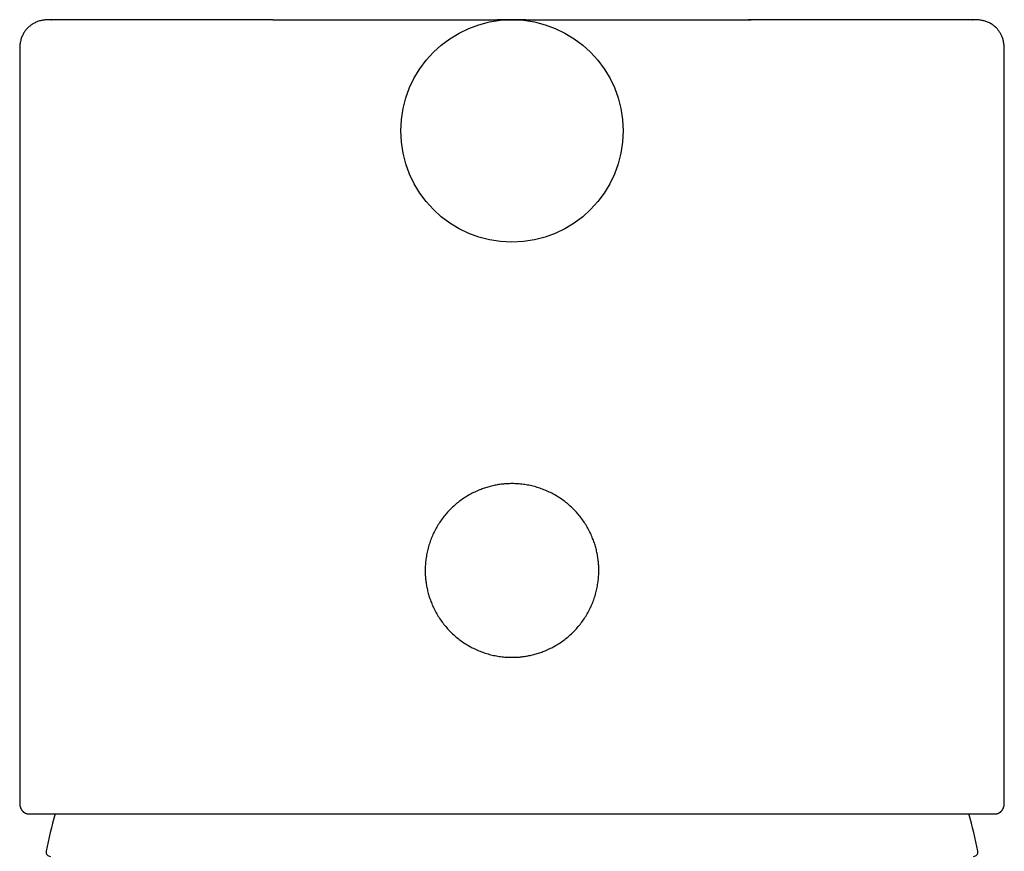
# Model space of a CAD drawing. Header units: millimetres. Extents: x 8 to 539, y 12 to 489.
# Tile 12 of 13: x 260 to 307, y 449 to 489. Entities that reach past the tile are written whole.
import ezdxf

# ---------------------------------------------------------------- set-up
doc = ezdxf.new("R2010")
doc.units = ezdxf.units.MM

msp = doc.modelspace()

# ---------------------------------------------------------------- linework, layer by layer
at = {"color": 7, "linetype": 'Continuous', "lineweight": 30}
for p, q in [((272.201, 488.739), (282.794, 488.739)), ((284.154, 488.739), (294.799, 488.739)), ((282.165, 488.569), (282.165, 488.569)), ((284.835, 488.569), (284.835, 488.569)), ((280.431, 487.751), (280.432, 487.751)), ((286.568, 487.752), (286.569, 487.751)), ((260.25, 487.239), (260.25, 451.771)), ((306.75, 451.77), (306.75, 487.239)), ((260.25, 451.771), (260.25, 451.771)), ((306.75, 451.77), (306.75, 451.769)), ((260.705, 451.239), (260.696, 451.239)), ((306.295, 451.239), (306.304, 451.239))]:
    msp.add_line(p, q, dxfattribs=at)
msp.add_circle((283.5, 483.491), 5.25, dxfattribs=at)
for centre, radius, start, end in [((283.5, 445.239), 22.401, 164.4631, 169.095), ((283.5, 445.239), 22.401, 10.905, 15.5369), ((261.7, 449.439), 0.2, 169.095, 270), ((305.3, 449.439), 0.2, 270, 10.905)]:
    msp.add_arc(centre, radius, start, end, dxfattribs=at)
for points, knots in [([(261.76, 488.739), (261.757, 488.739), (261.75, 488.739), (261.742, 488.739), (261.734, 488.739), (261.726, 488.739), (261.72, 488.739), (261.714, 488.739), (261.708, 488.739), (261.703, 488.739), (261.699, 488.739), (261.695, 488.739), (261.692, 488.739), (261.689, 488.739), (261.688, 488.739), (261.687, 488.739), (261.686, 488.739), (261.685, 488.739), (261.684, 488.739), (261.682, 488.739), (261.679, 488.739), (261.674, 488.739), (261.664, 488.739), (261.647, 488.739), (261.616, 488.738), (261.559, 488.737), (261.484, 488.733), (261.398, 488.724), (261.313, 488.711), (261.226, 488.693), (261.14, 488.668), (261.056, 488.638), (260.974, 488.602), (260.906, 488.566), (260.849, 488.531), (260.801, 488.5), (260.752, 488.463), (260.704, 488.424), (260.657, 488.382), (260.612, 488.337), (260.566, 488.287), (260.521, 488.231), (260.476, 488.168), (260.433, 488.1), (260.393, 488.026), (260.356, 487.945), (260.324, 487.859), (260.297, 487.767), (260.276, 487.67), (260.262, 487.568), (260.253, 487.462), (260.25, 487.352), (260.25, 487.277), (260.25, 487.239)], [0, 0, 0, 0, 0.0309219, 0.0593347, 0.0852342, 0.1086167, 0.1294792, 0.1478191, 0.1636346, 0.1769246, 0.1876898, 0.1959332, 0.2016652, 0.2035997, 0.2049293, 0.2053806, 0.2057091, 0.2058404, 0.2064487, 0.2069277, 0.2077863, 0.2093301, 0.2121204, 0.2172105, 0.2266394, 0.2437551, 0.2742751, 0.3021399, 0.3308876, 0.3607864, 0.3908948, 0.420902, 0.4508019, 0.480575, 0.4991072, 0.517627, 0.5377833, 0.5603283, 0.5800803, 0.6013447, 0.6241014, 0.648321, 0.6739654, 0.7009886, 0.7293399, 0.7589679, 0.7898264, 0.8218801, 0.8551094, 0.8895125, 0.9251038, 0.9619135, 1, 1, 1, 1]), ([(272.201, 488.739), (272.093, 488.739), (271.878, 488.739), (271.558, 488.739), (271.243, 488.739), (270.932, 488.739), (270.625, 488.739), (270.328, 488.739), (270.041, 488.739), (269.763, 488.739), (269.489, 488.739), (269.221, 488.739), (268.936, 488.739), (268.634, 488.739), (268.314, 488.739), (268.001, 488.739), (267.694, 488.739), (267.394, 488.739), (267.1, 488.739), (266.841, 488.739), (266.615, 488.739), (266.42, 488.739), (266.23, 488.739), (266.043, 488.739), (265.859, 488.739), (265.68, 488.739), (265.482, 488.739), (265.268, 488.739), (265.039, 488.739), (264.818, 488.739), (264.602, 488.739), (264.392, 488.739), (264.189, 488.739), (263.994, 488.739), (263.806, 488.739), (263.625, 488.739), (263.453, 488.739), (263.303, 488.739), (263.173, 488.739), (263.062, 488.739), (262.956, 488.739), (262.854, 488.739), (262.756, 488.739), (262.663, 488.739), (262.564, 488.739), (262.46, 488.739), (262.354, 488.739), (262.256, 488.739), (262.167, 488.739), (262.085, 488.739), (262.012, 488.739), (261.948, 488.739), (261.892, 488.739), (261.846, 488.739), (261.808, 488.739), (261.781, 488.739), (261.762, 488.739), (261.752, 488.739), (261.748, 488.739), (261.75, 488.739), (261.757, 488.739), (261.76, 488.739)], [0, 0, 0, 0, 0.01659, 0.033149, 0.049681, 0.066191, 0.082685, 0.099168, 0.114702, 0.130235, 0.14577, 0.161219, 0.176331, 0.195594, 0.214848, 0.234104, 0.253368, 0.272648, 0.291953, 0.31129, 0.32487, 0.338429, 0.351971, 0.365498, 0.379014, 0.39252, 0.406019, 0.424576, 0.443133, 0.461697, 0.480236, 0.49914, 0.518038, 0.536938, 0.555847, 0.574773, 0.593724, 0.612706, 0.626595, 0.640457, 0.654294, 0.66811, 0.681907, 0.695689, 0.709457, 0.728374, 0.747279, 0.766181, 0.785088, 0.804392, 0.823717, 0.843071, 0.862462, 0.881898, 0.901386, 0.920934, 0.937437, 0.953947, 0.970471, 0.987013, 1, 1, 1, 1]), ([(284.154, 488.739), (284.154, 488.739), (284.156, 488.739), (284.151, 488.739), (284.147, 488.739), (284.141, 488.739), (284.135, 488.739), (284.127, 488.739), (284.118, 488.739), (284.108, 488.739), (284.098, 488.739), (284.087, 488.739), (284.077, 488.739), (284.067, 488.739), (284.06, 488.739), (284.054, 488.739), (284.05, 488.739), (284.045, 488.739), (284.039, 488.739), (284.031, 488.739), (284.023, 488.739), (284.013, 488.739), (284.003, 488.739), (283.993, 488.739), (283.982, 488.739), (283.971, 488.739), (283.96, 488.739), (283.95, 488.739), (283.941, 488.739), (283.931, 488.739), (283.922, 488.739), (283.913, 488.74), (283.904, 488.74), (283.894, 488.74), (283.885, 488.74), (283.876, 488.74), (283.867, 488.74), (283.859, 488.74), (283.85, 488.74), (283.843, 488.74), (283.836, 488.74), (283.827, 488.74), (283.818, 488.74), (283.808, 488.74), (283.8, 488.74), (283.793, 488.74), (283.787, 488.74), (283.781, 488.74), (283.775, 488.74), (283.769, 488.74), (283.764, 488.74), (283.758, 488.74), (283.753, 488.74), (283.747, 488.74), (283.741, 488.74), (283.735, 488.74), (283.727, 488.74), (283.718, 488.74), (283.708, 488.74), (283.698, 488.74), (283.689, 488.74), (283.681, 488.74), (283.672, 488.74), (283.663, 488.74), (283.655, 488.74), (283.647, 488.74), (283.64, 488.74), (283.633, 488.741), (283.627, 488.741), (283.621, 488.741), (283.616, 488.741), (283.611, 488.741), (283.608, 488.741), (283.605, 488.741), (283.602, 488.741), (283.598, 488.741), (283.595, 488.741), (283.591, 488.741), (283.588, 488.741), (283.584, 488.741), (283.581, 488.741), (283.577, 488.741), (283.572, 488.741), (283.565, 488.741), (283.558, 488.741), (283.553, 488.741), (283.551, 488.741), (283.549, 488.741), (283.546, 488.741), (283.542, 488.741), (283.537, 488.741), (283.531, 488.741), (283.525, 488.741), (283.52, 488.741), (283.516, 488.741), (283.511, 488.741), (283.508, 488.741), (283.504, 488.741), (283.5, 488.741), (283.496, 488.741), (283.493, 488.741), (283.491, 488.741), (283.49, 488.741), (283.489, 488.741), (283.488, 488.741), (283.487, 488.741), (283.485, 488.741), (283.483, 488.741), (283.48, 488.741), (283.478, 488.741), (283.475, 488.741), (283.472, 488.741), (283.47, 488.741), (283.468, 488.741), (283.465, 488.741), (283.463, 488.741), (283.461, 488.741), (283.457, 488.741), (283.453, 488.741), (283.449, 488.741), (283.446, 488.741), (283.442, 488.741), (283.439, 488.741), (283.437, 488.741), (283.434, 488.741), (283.432, 488.741), (283.43, 488.741), (283.427, 488.741), (283.425, 488.741), (283.422, 488.741), (283.419, 488.741), (283.415, 488.741), (283.411, 488.741), (283.407, 488.741), (283.403, 488.741), (283.398, 488.741), (283.391, 488.741), (283.381, 488.741), (283.371, 488.741), (283.359, 488.74), (283.347, 488.74), (283.334, 488.74), (283.322, 488.74), (283.31, 488.74), (283.297, 488.74), (283.286, 488.74), (283.276, 488.74), (283.267, 488.74), (283.258, 488.74), (283.248, 488.74), (283.238, 488.74), (283.214, 488.74), (283.19, 488.74), (283.166, 488.74), (283.158, 488.74), (283.15, 488.74), (283.142, 488.74), (283.134, 488.74), (283.126, 488.74), (283.119, 488.74), (283.112, 488.74), (283.106, 488.74), (283.1, 488.74), (283.095, 488.74), (283.089, 488.74), (283.076, 488.739), (283.065, 488.739), (283.053, 488.739), (283.049, 488.739), (283.044, 488.739), (283.039, 488.739), (283.034, 488.739), (283.027, 488.739), (283.02, 488.739), (283.013, 488.739), (283.005, 488.739), (282.997, 488.739), (282.989, 488.739), (282.98, 488.739), (282.97, 488.739), (282.96, 488.739), (282.949, 488.739), (282.937, 488.739), (282.926, 488.739), (282.914, 488.739), (282.902, 488.739), (282.891, 488.739), (282.879, 488.739), (282.868, 488.739), (282.856, 488.739), (282.845, 488.739), (282.835, 488.739), (282.824, 488.739), (282.814, 488.739), (282.804, 488.739), (282.797, 488.739), (282.794, 488.739)], [0, 0, 0, 0, 0.0003476, 0.0052938, 0.0104502, 0.0158278, 0.0208215, 0.0260013, 0.0313717, 0.0369373, 0.0426686, 0.0482577, 0.0542513, 0.0599532, 0.0653531, 0.06839, 0.0713869, 0.0745378, 0.0778559, 0.0820267, 0.0864406, 0.0911009, 0.0960078, 0.1008999, 0.1056031, 0.1113092, 0.1166943, 0.1217512, 0.1265525, 0.1313831, 0.136269, 0.1409256, 0.14563, 0.1503941, 0.1553582, 0.1605619, 0.1650816, 0.169636, 0.1740053, 0.1781844, 0.1821717, 0.1860036, 0.1918427, 0.1974582, 0.20285, 0.2063596, 0.2098833, 0.2134204, 0.2169704, 0.2205329, 0.2242735, 0.2274489, 0.2308313, 0.2344197, 0.2382128, 0.2422091, 0.2463341, 0.2535041, 0.2603939, 0.267003, 0.2733676, 0.2795765, 0.2856331, 0.2935052, 0.3011031, 0.3084272, 0.3155209, 0.3224659, 0.3292631, 0.3359117, 0.3424112, 0.3464926, 0.3505129, 0.3545508, 0.3588307, 0.3633587, 0.3681258, 0.3731222, 0.3788706, 0.3848687, 0.3911007, 0.3975387, 0.4040059, 0.420031, 0.4358097, 0.4393148, 0.4428062, 0.4461454, 0.4492084, 0.4520035, 0.4545385, 0.4568204, 0.4585697, 0.4601, 0.4614104, 0.4625037, 0.4633822, 0.4640482, 0.4647728, 0.4652498, 0.4654023, 0.4654604, 0.4655093, 0.4655533, 0.4655981, 0.4656489, 0.4657095, 0.4658684, 0.4660842, 0.4666984, 0.4672479, 0.4679443, 0.4689508, 0.4700831, 0.4714654, 0.473101, 0.4749937, 0.4771266, 0.4815397, 0.4861752, 0.49051, 0.4950374, 0.4997649, 0.5047003, 0.5099591, 0.5154225, 0.5208463, 0.5261666, 0.5313748, 0.5364625, 0.5414216, 0.5481325, 0.5545538, 0.560665, 0.5664473, 0.571885, 0.5823283, 0.5928505, 0.6048796, 0.616958, 0.6289093, 0.640565, 0.6494919, 0.6581981, 0.6668317, 0.675525, 0.6813325, 0.6872785, 0.6934411, 0.6998192, 0.7063312, 0.7128484, 0.7435739, 0.7479625, 0.7523514, 0.7567399, 0.761127, 0.7654978, 0.7696784, 0.7736172, 0.7770162, 0.7802133, 0.7832216, 0.7861884, 0.7891561, 0.7921243, 0.8065455, 0.8088153, 0.8112591, 0.8139561, 0.816904, 0.8201002, 0.8239573, 0.8281157, 0.8325703, 0.8373157, 0.8423453, 0.8476523, 0.8532291, 0.8590673, 0.8660326, 0.873312, 0.8808904, 0.8887519, 0.8968803, 0.9051075, 0.9135612, 0.9222272, 0.9310929, 0.9403348, 0.949767, 0.9593877, 0.9692019, 0.9792232, 0.9894764, 1, 1, 1, 1]), ([(294.808, 488.739), (294.784, 488.739), (294.735, 488.739), (294.685, 488.739), (294.66, 488.739)], [0, 0, 0, 0, 0.500117, 1, 1, 1, 1]), ([(305.239, 488.739), (305.242, 488.739), (305.248, 488.739), (305.251, 488.739), (305.249, 488.739), (305.239, 488.739), (305.222, 488.739), (305.201, 488.739), (305.177, 488.739), (305.148, 488.739), (305.115, 488.739), (305.078, 488.739), (305.036, 488.739), (304.983, 488.739), (304.919, 488.739), (304.839, 488.739), (304.75, 488.739), (304.652, 488.739), (304.545, 488.739), (304.428, 488.739), (304.303, 488.739), (304.168, 488.739), (304.025, 488.739), (303.872, 488.739), (303.733, 488.739), (303.609, 488.739), (303.504, 488.739), (303.396, 488.739), (303.285, 488.739), (303.171, 488.739), (303.054, 488.739), (302.934, 488.739), (302.787, 488.739), (302.612, 488.739), (302.405, 488.739), (302.191, 488.739), (301.968, 488.739), (301.737, 488.739), (301.496, 488.739), (301.248, 488.739), (300.993, 488.739), (300.731, 488.739), (300.461, 488.739), (300.199, 488.739), (299.945, 488.739), (299.702, 488.739), (299.454, 488.739), (299.202, 488.739), (298.946, 488.739), (298.69, 488.739), (298.436, 488.739), (298.182, 488.739), (297.924, 488.739), (297.66, 488.739), (297.379, 488.739), (297.082, 488.739), (296.769, 488.739), (296.452, 488.739), (296.131, 488.739), (295.804, 488.739), (295.474, 488.739), (295.139, 488.739), (294.912, 488.739), (294.799, 488.739)], [0, 0, 0, 0, 0.009672, 0.02706, 0.044436, 0.061805, 0.079175, 0.093129, 0.107051, 0.120945, 0.134812, 0.148656, 0.16248, 0.176287, 0.195248, 0.21419, 0.23312, 0.252046, 0.271362, 0.290691, 0.310039, 0.329416, 0.348829, 0.368286, 0.387797, 0.399647, 0.411483, 0.423307, 0.43512, 0.446923, 0.45872, 0.470511, 0.482299, 0.500821, 0.519345, 0.53788, 0.556448, 0.575384, 0.594316, 0.613252, 0.632199, 0.651166, 0.670158, 0.689185, 0.705255, 0.7213, 0.737325, 0.753334, 0.769332, 0.785322, 0.800398, 0.815475, 0.830557, 0.845742, 0.861257, 0.878565, 0.895872, 0.913183, 0.930504, 0.94784, 0.965198, 0.982582, 1, 1, 1, 1]), ([(306.75, 487.239), (306.75, 487.275), (306.75, 487.345), (306.748, 487.447), (306.741, 487.545), (306.729, 487.639), (306.712, 487.728), (306.691, 487.811), (306.665, 487.89), (306.637, 487.962), (306.606, 488.029), (306.57, 488.094), (306.531, 488.157), (306.49, 488.217), (306.448, 488.27), (306.401, 488.324), (306.345, 488.381), (306.279, 488.439), (306.208, 488.494), (306.132, 488.544), (306.052, 488.588), (305.97, 488.627), (305.886, 488.66), (305.803, 488.685), (305.723, 488.704), (305.646, 488.718), (305.571, 488.728), (305.513, 488.733), (305.47, 488.735), (305.443, 488.737), (305.415, 488.738), (305.387, 488.738), (305.365, 488.739), (305.35, 488.739), (305.342, 488.739), (305.337, 488.739), (305.333, 488.739), (305.331, 488.739), (305.328, 488.739), (305.324, 488.739), (305.321, 488.739), (305.316, 488.739), (305.31, 488.739), (305.304, 488.739), (305.297, 488.739), (305.289, 488.739), (305.281, 488.739), (305.272, 488.739), (305.262, 488.739), (305.251, 488.739), (305.244, 488.739), (305.24, 488.739)], [0, 0, 0, 0, 0.034987, 0.068573, 0.100804, 0.131699, 0.161265, 0.189498, 0.21638, 0.241883, 0.265974, 0.288615, 0.31482, 0.338638, 0.360084, 0.380994, 0.409342, 0.438182, 0.467458, 0.497115, 0.527102, 0.557375, 0.586993, 0.615242, 0.642154, 0.667769, 0.692177, 0.716201, 0.725183, 0.734151, 0.743109, 0.752178, 0.761609, 0.766532, 0.768209, 0.769906, 0.771687, 0.772697, 0.774065, 0.777941, 0.783389, 0.790429, 0.802307, 0.81704, 0.834629, 0.855075, 0.878373, 0.90452, 0.933511, 0.96534, 1, 1, 1, 1]), ([(283.5, 458.636), (283.41, 458.638), (283.23, 458.641), (282.963, 458.668), (282.698, 458.712), (282.438, 458.773), (282.181, 458.851), (281.928, 458.946), (281.682, 459.058), (281.446, 459.184), (281.219, 459.325), (281.002, 459.48), (280.795, 459.651), (280.599, 459.835), (280.414, 460.032), (280.244, 460.239), (280.088, 460.456), (279.947, 460.683), (279.821, 460.919), (279.715, 461.153), (279.628, 461.381), (279.558, 461.601), (279.5, 461.823), (279.455, 462.048), (279.423, 462.275), (279.404, 462.505), (279.398, 462.749), (279.406, 463.006), (279.432, 463.273), (279.475, 463.538), (279.536, 463.798), (279.615, 464.056), (279.71, 464.308), (279.821, 464.553), (279.947, 464.79), (280.088, 465.017), (280.244, 465.234), (280.414, 465.441), (280.599, 465.637), (280.795, 465.822), (281.002, 465.992), (281.219, 466.148), (281.446, 466.289), (281.683, 466.415), (281.916, 466.521), (282.145, 466.608), (282.364, 466.679), (282.587, 466.736), (282.811, 466.781), (283.039, 466.813), (283.269, 466.832), (283.513, 466.839), (283.77, 466.831), (284.037, 466.804), (284.302, 466.761), (284.562, 466.7), (284.82, 466.622), (285.072, 466.526), (285.318, 466.415), (285.554, 466.289), (285.781, 466.148), (285.998, 465.992), (286.205, 465.822), (286.401, 465.637), (286.586, 465.441), (286.756, 465.233), (286.912, 465.017), (287.053, 464.79), (287.179, 464.553), (287.285, 464.32), (287.372, 464.091), (287.442, 463.872), (287.5, 463.649), (287.545, 463.424), (287.577, 463.197), (287.596, 462.968), (287.602, 462.723), (287.594, 462.467), (287.568, 462.199), (287.525, 461.935), (287.464, 461.674), (287.385, 461.417), (287.29, 461.165), (287.179, 460.919), (287.053, 460.683), (286.912, 460.456), (286.756, 460.239), (286.586, 460.032), (286.401, 459.835), (286.205, 459.651), (285.998, 459.48), (285.781, 459.325), (285.554, 459.184), (285.317, 459.058), (285.084, 458.952), (284.855, 458.864), (284.636, 458.794), (284.413, 458.736), (284.189, 458.692), (283.961, 458.66), (283.731, 458.64), (283.577, 458.637), (283.5, 458.636)], [0, 0, 0, 0, 0.010481, 0.020876, 0.031231, 0.041589, 0.051998, 0.062501, 0.072985, 0.083384, 0.09374, 0.104098, 0.114504, 0.124999, 0.135514, 0.14593, 0.156291, 0.166643, 0.17703, 0.187497, 0.19652, 0.205463, 0.214355, 0.223225, 0.232104, 0.241019, 0.25, 0.260478, 0.27087, 0.281221, 0.291579, 0.30199, 0.3125, 0.32297, 0.333358, 0.343711, 0.354071, 0.364485, 0.374997, 0.385496, 0.395902, 0.406261, 0.416617, 0.427014, 0.437496, 0.446507, 0.455444, 0.464335, 0.473207, 0.48209, 0.491011, 0.5, 0.510482, 0.520877, 0.531232, 0.54159, 0.551999, 0.562501, 0.572986, 0.583384, 0.59374, 0.604099, 0.614504, 0.625, 0.635514, 0.64593, 0.656291, 0.666643, 0.67703, 0.687497, 0.69652, 0.705463, 0.714355, 0.723225, 0.732104, 0.741019, 0.75, 0.760478, 0.77087, 0.781221, 0.791579, 0.80199, 0.8125, 0.82297, 0.833358, 0.84371, 0.854071, 0.864485, 0.874998, 0.885496, 0.895903, 0.906261, 0.916617, 0.927014, 0.937497, 0.946507, 0.955443, 0.964333, 0.973206, 0.982089, 0.991011, 1, 1, 1, 1]), ([(260.25, 451.771), (260.25, 451.764), (260.25, 451.752), (260.251, 451.736), (260.251, 451.721), (260.252, 451.709), (260.253, 451.698), (260.254, 451.689), (260.254, 451.68), (260.255, 451.672), (260.256, 451.663), (260.257, 451.655), (260.259, 451.647), (260.26, 451.638), (260.262, 451.629), (260.264, 451.618), (260.266, 451.606), (260.269, 451.593), (260.273, 451.58), (260.276, 451.568), (260.28, 451.556), (260.284, 451.546), (260.287, 451.537), (260.289, 451.53), (260.292, 451.523), (260.295, 451.515), (260.3, 451.506), (260.305, 451.493), (260.313, 451.479), (260.321, 451.464), (260.329, 451.451), (260.337, 451.438), (260.345, 451.426), (260.355, 451.412), (260.367, 451.398), (260.381, 451.382), (260.396, 451.366), (260.411, 451.352), (260.424, 451.34), (260.436, 451.331), (260.45, 451.32), (260.466, 451.31), (260.485, 451.298), (260.506, 451.287), (260.528, 451.276), (260.554, 451.266), (260.581, 451.257), (260.609, 451.25), (260.638, 451.244), (260.662, 451.241), (260.676, 451.24), (260.681, 451.24)], [0, 0, 0, 0, 0.040351, 0.07581, 0.106369, 0.132019, 0.152779, 0.170666, 0.186971, 0.206027, 0.222328, 0.237338, 0.253277, 0.270171, 0.287696, 0.306151, 0.327017, 0.352278, 0.371582, 0.392799, 0.412725, 0.429601, 0.443417, 0.454164, 0.463809, 0.475223, 0.489203, 0.50576, 0.529603, 0.551208, 0.569972, 0.586104, 0.60256, 0.620298, 0.642851, 0.667191, 0.692741, 0.71608, 0.72981, 0.742479, 0.755186, 0.769059, 0.78414, 0.800778, 0.819547, 0.844393, 0.872621, 0.904376, 0.93976, 0.978847, 1, 1, 1, 1]), ([(306.312, 451.24), (306.315, 451.24), (306.323, 451.24), (306.336, 451.241), (306.353, 451.243), (306.369, 451.246), (306.385, 451.249), (306.4, 451.252), (306.414, 451.256), (306.429, 451.26), (306.446, 451.266), (306.467, 451.274), (306.489, 451.284), (306.51, 451.295), (306.53, 451.307), (306.545, 451.317), (306.56, 451.328), (306.575, 451.339), (306.59, 451.352), (306.604, 451.366), (306.617, 451.379), (306.633, 451.397), (306.651, 451.42), (306.67, 451.448), (306.685, 451.474), (306.696, 451.495), (306.703, 451.511), (306.709, 451.526), (306.714, 451.539), (306.718, 451.551), (306.722, 451.562), (306.726, 451.575), (306.729, 451.588), (306.733, 451.602), (306.736, 451.617), (306.739, 451.631), (306.741, 451.643), (306.742, 451.654), (306.744, 451.664), (306.745, 451.673), (306.746, 451.681), (306.746, 451.688), (306.747, 451.697), (306.748, 451.708), (306.749, 451.721), (306.749, 451.735), (306.75, 451.752), (306.75, 451.764), (306.75, 451.771)], [0, 0, 0, 0, 0.018072, 0.050233, 0.078043, 0.101591, 0.121021, 0.136584, 0.146011, 0.154812, 0.16725, 0.183902, 0.200307, 0.2186, 0.234735, 0.248177, 0.258912, 0.275924, 0.294116, 0.31391, 0.335311, 0.357498, 0.395691, 0.435379, 0.475707, 0.499967, 0.523346, 0.545664, 0.565434, 0.582372, 0.599936, 0.619846, 0.642834, 0.667705, 0.694225, 0.722396, 0.743231, 0.762954, 0.781315, 0.79832, 0.813974, 0.828568, 0.845566, 0.868212, 0.894986, 0.925881, 0.960889, 1, 1, 1, 1]), ([(260.705, 451.239), (260.715, 451.239), (260.736, 451.239), (260.777, 451.239), (260.826, 451.239), (260.882, 451.239), (260.945, 451.239), (261.009, 451.239), (261.07, 451.239), (261.126, 451.239), (261.185, 451.239), (261.248, 451.239), (261.315, 451.239), (261.386, 451.239), (261.473, 451.239), (261.577, 451.239), (261.698, 451.239), (261.827, 451.239), (261.963, 451.239), (262.094, 451.239), (262.216, 451.239), (262.33, 451.239), (262.424, 451.239), (262.495, 451.239), (262.543, 451.239), (262.591, 451.239), (262.64, 451.239), (262.69, 451.239), (262.778, 451.239), (262.907, 451.239), (263.081, 451.239), (263.261, 451.239), (263.447, 451.239), (263.639, 451.239), (263.837, 451.239), (264.035, 451.239), (264.233, 451.239), (264.429, 451.239), (264.631, 451.239), (264.839, 451.239), (265.052, 451.239), (265.286, 451.239), (265.541, 451.239), (265.818, 451.239), (266.101, 451.239), (266.391, 451.239), (266.685, 451.239), (266.984, 451.239), (267.287, 451.239), (267.596, 451.239), (267.904, 451.239), (268.209, 451.239), (268.51, 451.239), (268.816, 451.239), (269.126, 451.239), (269.44, 451.239), (269.759, 451.239), (270.073, 451.239), (270.382, 451.239), (270.685, 451.239), (270.992, 451.239), (271.302, 451.239), (271.613, 451.239), (271.946, 451.239), (272.301, 451.239), (272.681, 451.239), (273.065, 451.239), (273.452, 451.239), (273.808, 451.239), (274.132, 451.239), (274.424, 451.239), (274.657, 451.239), (274.832, 451.239), (274.948, 451.239), (275.065, 451.239), (275.181, 451.239), (275.298, 451.239), (275.514, 451.239), (275.831, 451.239), (276.251, 451.239), (276.672, 451.239), (277.096, 451.239), (277.523, 451.239), (277.905, 451.239), (278.242, 451.239), (278.533, 451.239), (278.825, 451.239), (279.118, 451.239), (279.408, 451.239), (279.694, 451.239), (280.013, 451.239), (280.368, 451.239), (280.761, 451.239), (281.154, 451.239), (281.548, 451.239), (281.941, 451.239), (282.331, 451.239), (282.72, 451.239), (283.11, 451.239), (283.51, 451.239), (283.921, 451.239), (284.341, 451.239), (284.761, 451.239), (285.18, 451.239), (285.599, 451.239), (285.971, 451.239), (286.298, 451.239), (286.578, 451.239), (286.859, 451.239), (287.139, 451.239), (287.422, 451.239), (287.71, 451.239), (288.041, 451.239), (288.412, 451.239), (288.819, 451.239), (289.224, 451.239), (289.627, 451.239), (289.993, 451.239), (290.321, 451.239), (290.613, 451.239), (290.845, 451.239), (291.018, 451.239), (291.132, 451.239), (291.245, 451.239), (291.359, 451.239), (291.472, 451.239), (291.671, 451.239), (291.954, 451.239), (292.319, 451.239), (292.682, 451.239), (293.041, 451.239), (293.398, 451.239), (293.751, 451.239), (294.092, 451.239), (294.421, 451.239), (294.737, 451.239), (295.05, 451.239), (295.362, 451.239), (295.674, 451.239), (296.004, 451.239), (296.352, 451.239), (296.715, 451.239), (297.073, 451.239), (297.426, 451.239), (297.771, 451.239), (298.11, 451.239), (298.441, 451.239), (298.767, 451.239), (299.08, 451.239), (299.38, 451.239), (299.667, 451.239), (299.949, 451.239), (300.225, 451.239), (300.496, 451.239), (300.762, 451.239), (301.015, 451.239), (301.256, 451.239), (301.486, 451.239), (301.711, 451.239), (301.931, 451.239), (302.145, 451.239), (302.367, 451.239), (302.595, 451.239), (302.83, 451.239), (303.058, 451.239), (303.278, 451.239), (303.473, 451.239), (303.643, 451.239), (303.791, 451.239), (303.906, 451.239), (303.991, 451.239), (304.046, 451.239), (304.1, 451.239), (304.154, 451.239), (304.207, 451.239), (304.305, 451.239), (304.443, 451.239), (304.617, 451.239), (304.782, 451.239), (304.939, 451.239), (305.089, 451.239), (305.214, 451.239), (305.32, 451.239), (305.406, 451.239), (305.489, 451.239), (305.569, 451.239), (305.644, 451.239), (305.713, 451.239), (305.787, 451.239), (305.864, 451.239), (305.942, 451.239), (306.013, 451.239), (306.078, 451.239), (306.135, 451.239), (306.185, 451.239), (306.229, 451.239), (306.266, 451.239), (306.285, 451.239), (306.295, 451.239)], [0, 0, 0, 0, 0.006138, 0.012268, 0.018392, 0.024513, 0.030633, 0.036753, 0.040876, 0.045001, 0.049128, 0.053259, 0.057393, 0.061689, 0.066047, 0.072142, 0.078231, 0.084317, 0.090402, 0.096487, 0.100951, 0.105417, 0.109887, 0.111643, 0.113401, 0.115159, 0.116918, 0.118678, 0.120438, 0.126199, 0.131953, 0.1377, 0.143443, 0.149184, 0.154924, 0.160665, 0.16593, 0.171199, 0.176472, 0.181752, 0.187083, 0.192464, 0.198912, 0.205353, 0.211791, 0.218226, 0.224662, 0.230987, 0.237316, 0.243653, 0.25, 0.255873, 0.261737, 0.267596, 0.27345, 0.279301, 0.285151, 0.291003, 0.296369, 0.301739, 0.307114, 0.312496, 0.317835, 0.323114, 0.32944, 0.335759, 0.342075, 0.348389, 0.354704, 0.359337, 0.363972, 0.36861, 0.370433, 0.372258, 0.374082, 0.375908, 0.377735, 0.379562, 0.386036, 0.392502, 0.398961, 0.405415, 0.411869, 0.418323, 0.422671, 0.427022, 0.431376, 0.435733, 0.440095, 0.444298, 0.448429, 0.454208, 0.459982, 0.465752, 0.471522, 0.477292, 0.482962, 0.488635, 0.494314, 0.5, 0.506137, 0.512267, 0.518391, 0.524511, 0.530631, 0.536751, 0.540874, 0.544999, 0.549127, 0.553258, 0.557393, 0.561689, 0.566047, 0.572142, 0.578231, 0.584317, 0.590402, 0.596487, 0.600951, 0.605417, 0.609887, 0.611643, 0.613401, 0.615159, 0.616918, 0.618678, 0.620438, 0.626199, 0.631953, 0.6377, 0.643443, 0.649184, 0.654924, 0.660665, 0.66593, 0.671199, 0.676472, 0.681752, 0.687083, 0.692464, 0.698912, 0.705353, 0.711791, 0.718226, 0.724662, 0.730987, 0.737316, 0.743653, 0.75, 0.755873, 0.761737, 0.767596, 0.77345, 0.779301, 0.785151, 0.791003, 0.796369, 0.801739, 0.807114, 0.812496, 0.817835, 0.823114, 0.82944, 0.835759, 0.842075, 0.848389, 0.854704, 0.859337, 0.863972, 0.86861, 0.870433, 0.872258, 0.874082, 0.875908, 0.877735, 0.879562, 0.886036, 0.892502, 0.898961, 0.905415, 0.911869, 0.918323, 0.922671, 0.927022, 0.931376, 0.935733, 0.940095, 0.944298, 0.94843, 0.954209, 0.959983, 0.965754, 0.971524, 0.977294, 0.982963, 0.988636, 0.994315, 1, 1, 1, 1])]:
    msp.add_open_spline(points, degree=3, knots=knots, dxfattribs=at)

doc.saveas('drawing.dxf')
